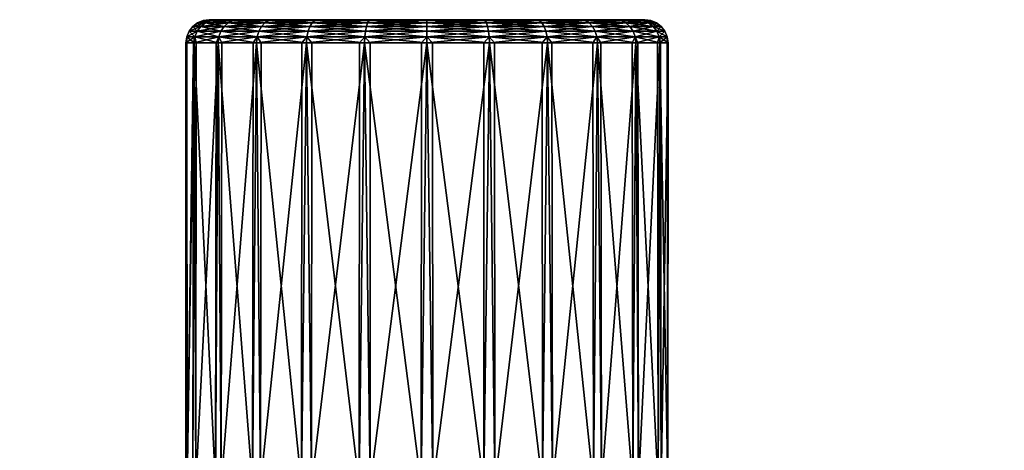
# Model space of a CAD drawing. Extents: x -0.107 to 0.167, y -0.11 to 0.019.
# Tile 206 of 235: x 0.065 to 0.108, y 0 to 0.019. Entities that reach past the tile are written whole.
import ezdxf

# ---------------------------------------------------------------- set-up
doc = ezdxf.new("R2010")
doc.units = 0
doc.layers.add('mesh', color=7, linetype='CONTINUOUS')

msp = doc.modelspace()

# ---------------------------------------------------------------- meshes
at = {"layer": 'mesh'}
mesh = msp.add_polyface(dxfattribs=at)
corners = [(0.074815, 0.01865, -0.004653), (0.073876, 0.01865, -0.002386), (0.073626, 0.018616, -0.002453), (0.073555, 0.01865, 0.000047), (0.073297, 0.018616, 0.000047), (0.073876, 0.01865, 0.002479), (0.073626, 0.018616, 0.002546), (0.073393, 0.018516, 0.002609), (0.074382, 0.018516, 0.004997), (0.074202, 0.018357, 0.0051), (0.073055, 0.018516, 0.000047), (0.073193, 0.018357, 0.002662), (0.074065, 0.01815, 0.00518), (0.073393, 0.018516, -0.002516), (0.072848, 0.018357, 0.000047), (0.073039, 0.01815, 0.002704), (0.073978, 0.017909, 0.005229), (0.073193, 0.018357, -0.002569), (0.074382, 0.018516, -0.004903), (0.072689, 0.01815, 0.000047), (0.072943, 0.017909, 0.002729), (0.073039, 0.01815, -0.002611), (0.074202, 0.018357, -0.005007), (0.072589, 0.017909, 0.000047), (0.074065, 0.01815, -0.005087), (0.072943, 0.017909, -0.002636), (0.073978, 0.017909, -0.005136)]
mesh.append_faces([[corners[k] for k in face] for face in [(0, 1, 2, 2), (1, 3, 4, 4), (3, 5, 6, 6), (6, 4, 3, 3), (6, 7, 4, 4), (8, 7, 6, 6), (8, 9, 7, 7), (4, 2, 1, 1), (4, 10, 2, 2), (7, 10, 4, 4), (7, 11, 10, 10), (9, 11, 7, 7), (9, 12, 11, 11), (10, 13, 2, 2), (10, 14, 13, 13), (11, 14, 10, 10), (11, 15, 14, 14), (12, 15, 11, 11), (12, 16, 15, 15), (13, 17, 18, 18), (14, 17, 13, 13), (14, 19, 17, 17), (15, 19, 14, 14), (15, 20, 19, 19), (17, 21, 22, 22), (19, 21, 17, 17), (19, 23, 21, 21), (20, 23, 19, 19), (21, 24, 22, 22), (21, 25, 24, 24), (23, 25, 21, 21), (25, 26, 24, 24)]])
mesh = msp.add_polyface(dxfattribs=at)
corners = [(0.078255, 0.01865, -0.008094), (0.076309, 0.01865, -0.0066), (0.076126, 0.018616, -0.006783), (0.074815, 0.01865, -0.004653), (0.074591, 0.018616, -0.004783), (0.073876, 0.01865, 0.002479), (0.074815, 0.01865, 0.004747), (0.074591, 0.018616, 0.004876), (0.076309, 0.01865, 0.006693), (0.076126, 0.018616, 0.006876), (0.075955, 0.018516, 0.007047), (0.078005, 0.018516, 0.00862), (0.073626, 0.018616, 0.002546), (0.074382, 0.018516, 0.004997), (0.075809, 0.018357, 0.007193), (0.077902, 0.018357, 0.0088), (0.074202, 0.018357, 0.0051), (0.075696, 0.01815, 0.007306), (0.077822, 0.01815, 0.008937), (0.074065, 0.01815, 0.00518), (0.075626, 0.017909, 0.007376), (0.073626, 0.018616, -0.002453), (0.073393, 0.018516, -0.002516), (0.074382, 0.018516, -0.004903), (0.075955, 0.018516, -0.006954), (0.074202, 0.018357, -0.005007), (0.073193, 0.018357, -0.002569), (0.075809, 0.018357, -0.0071), (0.074065, 0.01815, -0.005087), (0.075696, 0.01815, -0.007213), (0.073978, 0.017909, -0.005136), (0.075626, 0.017909, -0.007283), (0.082955, 0.01865, 0.000047), (0.073876, 0.01865, -0.002386), (0.073555, 0.01865, 0.000047)]
mesh.append_faces([[corners[k] for k in face] for face in [(0, 1, 2, 2), (1, 3, 4, 4), (5, 6, 7, 7), (6, 8, 9, 9), (9, 7, 6, 6), (9, 10, 7, 7), (11, 10, 9, 9), (7, 12, 5, 5), (7, 13, 12, 12), (10, 13, 7, 7), (10, 14, 13, 13), (15, 14, 10, 10), (14, 16, 13, 13), (14, 17, 16, 16), (18, 17, 14, 14), (17, 19, 16, 16), (17, 20, 19, 19), (21, 4, 3, 3), (21, 22, 4, 4), (4, 2, 1, 1), (4, 23, 2, 2), (22, 23, 4, 4), (23, 24, 2, 2), (23, 25, 24, 24), (26, 25, 23, 23), (25, 27, 24, 24), (25, 28, 27, 27), (28, 29, 27, 27), (28, 30, 29, 29), (30, 31, 29, 29), (32, 6, 5, 5), (32, 33, 3, 3), (32, 34, 33, 33)]])
mesh = msp.add_polyface(dxfattribs=at)
corners = [(0.080522, 0.01865, -0.009033), (0.078255, 0.01865, -0.008094), (0.078126, 0.018616, -0.008318), (0.076309, 0.01865, 0.006693), (0.078255, 0.01865, 0.008187), (0.078126, 0.018616, 0.008411), (0.080522, 0.01865, 0.009126), (0.080456, 0.018616, 0.009376), (0.080393, 0.018516, 0.009609), (0.076126, 0.018616, 0.006876), (0.078005, 0.018516, 0.00862), (0.080339, 0.018357, 0.009809), (0.077902, 0.018357, 0.0088), (0.075955, 0.018516, 0.007047), (0.080298, 0.01815, 0.009963), (0.077822, 0.01815, 0.008937), (0.075809, 0.018357, 0.007193), (0.076126, 0.018616, -0.006783), (0.075955, 0.018516, -0.006954), (0.080456, 0.018616, -0.009283), (0.078005, 0.018516, -0.008527), (0.075809, 0.018357, -0.0071), (0.080393, 0.018516, -0.009516), (0.077902, 0.018357, -0.008707), (0.075696, 0.01815, -0.007213), (0.080339, 0.018357, -0.009716), (0.077822, 0.01815, -0.008844), (0.080298, 0.01815, -0.00987), (0.082955, 0.01865, 0.000047), (0.074815, 0.01865, 0.004747), (0.073876, 0.01865, 0.002479), (0.073555, 0.01865, 0.000047), (0.076309, 0.01865, -0.0066), (0.074815, 0.01865, -0.004653)]
mesh.append_faces([[corners[k] for k in face] for face in [(0, 1, 2, 2), (3, 4, 5, 5), (4, 6, 7, 7), (7, 5, 4, 4), (7, 8, 5, 5), (5, 9, 3, 3), (5, 10, 9, 9), (8, 10, 5, 5), (8, 11, 10, 10), (10, 12, 13, 13), (11, 12, 10, 10), (11, 14, 12, 12), (12, 15, 16, 16), (14, 15, 12, 12), (17, 2, 1, 1), (17, 18, 2, 2), (2, 19, 0, 0), (2, 20, 19, 19), (18, 20, 2, 2), (18, 21, 20, 20), (20, 22, 19, 19), (20, 23, 22, 22), (21, 23, 20, 20), (21, 24, 23, 23), (23, 25, 22, 22), (23, 26, 25, 25), (24, 26, 23, 23), (26, 27, 25, 25), (28, 3, 29, 29), (30, 31, 28, 28), (28, 32, 1, 1), (33, 32, 28, 28)]])
mesh = msp.add_polyface(dxfattribs=at)
corners = [(0.080272, 0.017909, -0.009966), (0.080264, 0.01765, -0.009999), (0.080505, 0.01765, -0.010031), (0.077772, 0.017909, -0.008931), (0.077755, 0.01765, -0.00896), (0.077981, 0.01765, -0.009053), (0.077772, 0.017909, 0.009024), (0.077755, 0.01765, 0.009053), (0.077562, 0.01765, 0.008905), (0.080272, 0.017909, 0.010059), (0.080264, 0.01765, 0.010092), (0.080039, 0.01765, 0.009999), (0.082955, 0.017909, 0.010412), (0.082955, 0.01765, 0.010447), (0.082714, 0.01765, 0.010415), (0.082955, 0.017909, -0.010319), (0.082955, 0.01765, -0.010353), (0.083197, 0.01765, -0.010322), (0.085647, 0.01765, -0.009999), (0.085612, 0.01815, 0.009963), (0.082955, 0.01815, 0.010313), (0.082955, 0.018357, 0.010154), (0.080298, 0.01815, 0.009963), (0.085638, 0.017909, 0.010059), (0.077822, 0.01815, 0.008937), (0.075696, 0.01815, 0.007306), (0.075601, 0.01765, 0.0074), (0.075696, 0.01815, -0.007213), (0.075626, 0.017909, -0.007283), (0.077822, 0.01815, -0.008844), (0.080298, 0.01815, -0.00987), (0.082955, 0.01815, -0.01022), (0.077544, -0.00145, 0.008928)]
mesh.append_faces([[corners[k] for k in face] for face in [(0, 1, 2, 2), (3, 4, 5, 5), (6, 7, 8, 8), (9, 10, 11, 11), (12, 13, 14, 14), (15, 16, 17, 17), (17, 18, 15, 15), (19, 20, 21, 21), (20, 12, 22, 22), (23, 12, 20, 20), (23, 13, 12, 12), (22, 9, 24, 24), (12, 9, 22, 22), (12, 10, 9, 9), (14, 10, 12, 12), (24, 6, 25, 25), (9, 6, 24, 24), (9, 7, 6, 6), (11, 7, 9, 9), (8, 26, 6, 6), (27, 28, 29, 29), (29, 3, 30, 30), (28, 3, 29, 29), (28, 4, 3, 3), (30, 0, 31, 31), (3, 0, 30, 30), (3, 1, 0, 0), (5, 1, 3, 3), (0, 15, 31, 31), (0, 16, 15, 15), (2, 16, 0, 0), (32, 8, 7, 7), (32, 26, 8, 8)]])
mesh = msp.add_polyface(dxfattribs=at)
corners = [(0.082955, 0.01865, -0.009353), (0.080522, 0.01865, -0.009033), (0.080456, 0.018616, -0.009283), (0.080522, 0.01865, 0.009126), (0.082955, 0.01865, 0.009447), (0.082955, 0.018616, 0.009705), (0.085388, 0.01865, -0.009033), (0.082955, 0.018616, -0.009612), (0.085455, 0.018616, 0.009376), (0.085518, 0.018516, 0.009609), (0.080456, 0.018616, 0.009376), (0.082955, 0.018516, 0.009947), (0.085571, 0.018357, 0.009809), (0.080393, 0.018516, 0.009609), (0.082955, 0.018357, 0.010154), (0.085612, 0.01815, 0.009963), (0.080339, 0.018357, 0.009809), (0.082955, 0.01815, 0.010313), (0.080298, 0.01815, 0.009963), (0.080393, 0.018516, -0.009516), (0.082955, 0.018516, -0.009853), (0.085455, 0.018616, -0.009283), (0.080339, 0.018357, -0.009716), (0.082955, 0.018357, -0.010061), (0.085518, 0.018516, -0.009516), (0.080298, 0.01815, -0.00987), (0.082955, 0.01815, -0.01022), (0.085571, 0.018357, -0.009716), (0.082955, 0.01865, 0.000047), (0.078255, 0.01865, 0.008187), (0.085388, 0.01865, 0.009126), (0.076309, 0.01865, 0.006693), (0.078255, 0.01865, -0.008094)]
mesh.append_faces([[corners[k] for k in face] for face in [(0, 1, 2, 2), (3, 4, 5, 5), (6, 0, 7, 7), (8, 5, 4, 4), (8, 9, 5, 5), (5, 10, 3, 3), (5, 11, 10, 10), (9, 11, 5, 5), (9, 12, 11, 11), (11, 13, 10, 10), (11, 14, 13, 13), (12, 14, 11, 11), (12, 15, 14, 14), (14, 16, 13, 13), (14, 17, 16, 16), (17, 18, 16, 16), (2, 7, 0, 0), (2, 19, 7, 7), (7, 20, 21, 21), (19, 20, 7, 7), (19, 22, 20, 20), (20, 23, 24, 24), (22, 23, 20, 20), (22, 25, 23, 23), (23, 26, 27, 27), (25, 26, 23, 23), (28, 0, 6, 6), (1, 0, 28, 28), (28, 3, 29, 29), (28, 4, 3, 3), (30, 4, 28, 28), (29, 31, 28, 28), (28, 32, 1, 1)]])
mesh = msp.add_polyface(dxfattribs=at)
corners = [(0.085638, 0.017909, 0.010059), (0.085647, 0.01765, 0.010092), (0.085406, 0.01765, 0.010124), (0.085638, 0.017909, -0.009966), (0.085647, 0.01765, -0.009999), (0.085872, 0.01765, -0.009906), (0.082955, 0.01865, 0.009447), (0.085388, 0.01865, 0.009126), (0.085455, 0.018616, 0.009376), (0.087655, 0.01865, -0.008094), (0.085388, 0.01865, -0.009033), (0.085455, 0.018616, -0.009283), (0.085612, 0.01815, -0.00987), (0.088088, 0.01815, -0.008844), (0.082955, 0.017909, -0.010319), (0.088155, 0.01765, -0.00896), (0.087785, 0.018616, 0.008411), (0.087905, 0.018516, 0.00862), (0.085518, 0.018516, 0.009609), (0.088009, 0.018357, 0.0088), (0.085571, 0.018357, 0.009809), (0.088088, 0.01815, 0.008937), (0.085612, 0.01815, 0.009963), (0.088138, 0.017909, 0.009024), (0.082955, 0.01815, 0.010313), (0.082955, 0.01765, 0.010447), (0.082955, 0.018616, -0.009612), (0.085518, 0.018516, -0.009516), (0.087785, 0.018616, -0.008318), (0.082955, 0.018516, -0.009853), (0.085571, 0.018357, -0.009716), (0.087905, 0.018516, -0.008527), (0.082955, 0.018357, -0.010061), (0.088009, 0.018357, -0.008707), (0.082955, 0.01815, -0.01022), (0.082955, 0.01865, 0.000047), (0.089602, 0.01865, -0.0066), (0.087655, 0.01865, 0.008187), (0.091096, 0.01865, 0.004747), (0.089602, 0.01865, 0.006693)]
mesh.append_faces([[corners[k] for k in face] for face in [(0, 1, 2, 2), (3, 4, 5, 5), (6, 7, 8, 8), (9, 10, 11, 11), (12, 3, 13, 13), (14, 3, 12, 12), (14, 4, 3, 3), (5, 15, 3, 3), (16, 8, 7, 7), (16, 17, 8, 8), (17, 18, 8, 8), (17, 19, 18, 18), (19, 20, 18, 18), (19, 21, 20, 20), (21, 22, 20, 20), (21, 23, 22, 22), (22, 0, 24, 24), (23, 0, 22, 22), (23, 1, 0, 0), (2, 25, 0, 0), (26, 11, 10, 10), (11, 27, 28, 28), (29, 27, 11, 11), (27, 30, 31, 31), (32, 30, 27, 27), (30, 12, 33, 33), (34, 12, 30, 30), (34, 14, 12, 12), (35, 10, 9, 9), (9, 36, 35, 35), (35, 37, 7, 7), (38, 39, 35, 35)]])
mesh = msp.add_polyface(dxfattribs=at)
corners = [(0.088138, 0.017909, 0.009024), (0.088155, 0.01765, 0.009053), (0.08793, 0.01765, 0.009146), (0.088138, 0.017909, -0.008931), (0.088155, 0.01765, -0.00896), (0.088349, 0.01765, -0.008812), (0.085388, 0.01865, 0.009126), (0.087655, 0.01865, 0.008187), (0.087785, 0.018616, 0.008411), (0.089602, 0.01865, 0.006693), (0.089785, 0.018616, 0.006876), (0.089602, 0.01865, -0.0066), (0.087655, 0.01865, -0.008094), (0.087785, 0.018616, -0.008318), (0.088009, 0.018357, -0.008707), (0.088088, 0.01815, -0.008844), (0.090102, 0.018357, -0.0071), (0.085612, 0.01815, -0.00987), (0.090215, 0.01815, -0.007213), (0.085638, 0.017909, -0.009966), (0.090309, 0.01765, -0.007307), (0.089956, 0.018516, 0.007047), (0.087905, 0.018516, 0.00862), (0.090102, 0.018357, 0.007193), (0.088009, 0.018357, 0.0088), (0.090215, 0.01815, 0.007306), (0.088088, 0.01815, 0.008937), (0.090285, 0.017909, 0.007376), (0.085647, 0.01765, 0.010092), (0.085455, 0.018616, -0.009283), (0.089785, 0.018616, -0.006783), (0.087905, 0.018516, -0.008527), (0.085518, 0.018516, -0.009516), (0.089956, 0.018516, -0.006954), (0.085571, 0.018357, -0.009716), (0.082955, 0.01865, 0.000047), (0.091096, 0.01865, -0.004653), (0.092035, 0.01865, 0.002479), (0.091096, 0.01865, 0.004747), (0.092035, 0.01865, -0.002386), (0.092355, 0.01865, 0.000047)]
mesh.append_faces([[corners[k] for k in face] for face in [(0, 1, 2, 2), (3, 4, 5, 5), (6, 7, 8, 8), (7, 9, 10, 10), (11, 12, 13, 13), (14, 15, 16, 16), (17, 15, 14, 14), (15, 3, 18, 18), (19, 3, 15, 15), (19, 4, 3, 3), (5, 20, 3, 3), (10, 8, 7, 7), (10, 21, 8, 8), (21, 22, 8, 8), (21, 23, 22, 22), (23, 24, 22, 22), (23, 25, 24, 24), (25, 26, 24, 24), (25, 27, 26, 26), (27, 0, 26, 26), (27, 1, 0, 0), (2, 28, 0, 0), (29, 13, 12, 12), (13, 30, 11, 11), (13, 31, 30, 30), (32, 31, 13, 13), (31, 33, 30, 30), (31, 14, 33, 33), (34, 14, 31, 31), (35, 11, 36, 36), (35, 37, 38, 38), (39, 40, 35, 35), (35, 9, 7, 7)]])
mesh = msp.add_polyface(dxfattribs=at)
corners = [(0.089602, 0.01865, 0.006693), (0.091096, 0.01865, 0.004747), (0.09132, 0.018616, 0.004876), (0.092035, 0.01865, -0.002386), (0.091096, 0.01865, -0.004653), (0.09132, 0.018616, -0.004783), (0.089602, 0.01865, -0.0066), (0.089785, 0.018616, -0.006783), (0.092285, 0.018616, -0.002453), (0.091529, 0.018516, -0.004903), (0.089956, 0.018516, -0.006954), (0.090102, 0.018357, -0.0071), (0.088009, 0.018357, -0.008707), (0.091708, 0.018357, -0.005007), (0.090215, 0.01815, -0.007213), (0.088088, 0.01815, -0.008844), (0.091846, 0.01815, -0.005087), (0.090285, 0.017909, -0.007283), (0.088138, 0.017909, -0.008931), (0.092285, 0.018616, 0.002546), (0.092518, 0.018516, 0.002609), (0.091933, 0.017909, -0.005136), (0.089785, 0.018616, 0.006876), (0.091529, 0.018516, 0.004997), (0.089956, 0.018516, 0.007047), (0.091708, 0.018357, 0.0051), (0.092718, 0.018357, 0.002662), (0.090102, 0.018357, 0.007193), (0.091846, 0.01815, 0.00518), (0.090215, 0.01815, 0.007306), (0.091933, 0.017909, 0.005229), (0.090285, 0.017909, 0.007376), (0.082955, 0.01865, 0.000047), (0.092355, 0.01865, 0.000047), (0.092035, 0.01865, 0.002479)]
mesh.append_faces([[corners[k] for k in face] for face in [(0, 1, 2, 2), (3, 4, 5, 5), (4, 6, 7, 7), (5, 8, 3, 3), (5, 9, 8, 8), (10, 9, 5, 5), (10, 11, 9, 9), (12, 11, 10, 10), (11, 13, 9, 9), (11, 14, 13, 13), (15, 14, 11, 11), (14, 16, 13, 13), (14, 17, 16, 16), (18, 17, 14, 14), (19, 2, 1, 1), (19, 20, 2, 2), (17, 21, 16, 16), (2, 22, 0, 0), (2, 23, 22, 22), (20, 23, 2, 2), (23, 24, 22, 22), (23, 25, 24, 24), (26, 25, 23, 23), (25, 27, 24, 24), (25, 28, 27, 27), (28, 29, 27, 27), (28, 30, 29, 29), (30, 31, 29, 29), (7, 5, 4, 4), (7, 10, 5, 5), (32, 4, 3, 3), (32, 33, 34, 34)]])
mesh = msp.add_polyface(dxfattribs=at)
corners = [(0.091096, 0.01865, 0.004747), (0.092035, 0.01865, 0.002479), (0.092285, 0.018616, 0.002546), (0.092355, 0.01865, 0.000047), (0.092614, 0.018616, 0.000047), (0.092035, 0.01865, -0.002386), (0.092285, 0.018616, -0.002453), (0.092518, 0.018516, -0.002516), (0.091529, 0.018516, -0.004903), (0.091708, 0.018357, -0.005007), (0.092855, 0.018516, 0.000047), (0.092718, 0.018357, -0.002569), (0.091846, 0.01815, -0.005087), (0.092518, 0.018516, 0.002609), (0.093062, 0.018357, 0.000047), (0.092872, 0.01815, -0.002611), (0.091933, 0.017909, -0.005136), (0.092718, 0.018357, 0.002662), (0.091529, 0.018516, 0.004997), (0.093221, 0.01815, 0.000047), (0.092968, 0.017909, -0.002636), (0.092872, 0.01815, 0.002704), (0.091708, 0.018357, 0.0051), (0.093321, 0.017909, 0.000047), (0.091846, 0.01815, 0.00518), (0.092968, 0.017909, 0.002729), (0.091933, 0.017909, 0.005229)]
mesh.append_faces([[corners[k] for k in face] for face in [(0, 1, 2, 2), (1, 3, 4, 4), (3, 5, 6, 6), (6, 4, 3, 3), (6, 7, 4, 4), (8, 7, 6, 6), (8, 9, 7, 7), (4, 2, 1, 1), (4, 10, 2, 2), (7, 10, 4, 4), (7, 11, 10, 10), (9, 11, 7, 7), (9, 12, 11, 11), (10, 13, 2, 2), (10, 14, 13, 13), (11, 14, 10, 10), (11, 15, 14, 14), (12, 15, 11, 11), (12, 16, 15, 15), (13, 17, 18, 18), (14, 17, 13, 13), (14, 19, 17, 17), (15, 19, 14, 14), (15, 20, 19, 19), (16, 20, 15, 15), (17, 21, 22, 22), (19, 21, 17, 17), (19, 23, 21, 21), (20, 23, 19, 19), (21, 24, 22, 22), (21, 25, 24, 24), (23, 25, 21, 21), (25, 26, 24, 24)]])
mesh = msp.add_polyface(dxfattribs=at)
corners = [(0.075626, 0.017909, -0.007283), (0.075601, 0.01765, -0.007307), (0.075795, 0.01765, -0.007456), (0.073978, 0.017909, -0.005136), (0.073949, 0.01765, -0.005153), (0.074097, 0.01765, -0.005347), (0.072943, 0.017909, -0.002636), (0.07291, 0.01765, -0.002645), (0.073003, 0.01765, -0.00287), (0.072589, 0.017909, 0.000047), (0.072555, 0.01765, 0.000047), (0.072587, 0.01765, -0.000195), (0.072943, 0.017909, 0.002729), (0.07291, 0.01765, 0.002738), (0.072878, 0.01765, 0.002497), (0.073978, 0.017909, 0.005229), (0.073949, 0.01765, 0.005247), (0.073855, 0.01765, 0.005021), (0.075626, 0.017909, 0.007376), (0.075601, 0.01765, 0.0074), (0.075453, 0.01765, 0.007207), (0.077772, 0.017909, 0.009024), (0.075696, 0.01815, 0.007306), (0.074065, 0.01815, 0.00518), (0.073039, 0.01815, 0.002704), (0.077755, 0.01765, -0.00896), (0.072569, -0.001355, -0.000198), (0.072976, -0.00145, -0.002882), (0.074074, -0.00145, -0.005365), (0.075777, -0.00145, -0.007479), (0.07543, -0.00145, 0.007225), (0.073829, -0.00145, 0.005033)]
mesh.append_faces([[corners[k] for k in face] for face in [(0, 1, 2, 2), (3, 4, 5, 5), (6, 7, 8, 8), (9, 10, 11, 11), (12, 13, 14, 14), (15, 16, 17, 17), (18, 19, 20, 20), (21, 18, 22, 22), (21, 19, 18, 18), (18, 15, 23, 23), (18, 16, 15, 15), (20, 16, 18, 18), (15, 12, 24, 24), (15, 13, 12, 12), (17, 13, 15, 15), (12, 10, 9, 9), (14, 10, 12, 12), (9, 7, 6, 6), (11, 7, 9, 9), (6, 4, 3, 3), (8, 4, 6, 6), (3, 1, 0, 0), (5, 1, 3, 3), (2, 25, 0, 0), (26, 11, 10, 10), (27, 4, 8, 8), (28, 5, 4, 4), (28, 1, 5, 5), (29, 2, 1, 1), (29, 25, 2, 2), (30, 20, 19, 19), (30, 16, 20, 20), (31, 17, 16, 16)]])
mesh = msp.add_polyface(dxfattribs=at)
corners = [(0.090285, 0.017909, 0.007376), (0.090309, 0.01765, 0.0074), (0.090116, 0.01765, 0.007549), (0.091933, 0.017909, 0.005229), (0.091962, 0.01765, 0.005247), (0.091814, 0.01765, 0.00544), (0.092968, 0.017909, 0.002729), (0.093001, 0.01765, 0.002738), (0.092908, 0.01765, 0.002963), (0.093321, 0.017909, 0.000047), (0.093355, 0.01765, 0.000047), (0.093324, 0.01765, 0.000288), (0.092968, 0.017909, -0.002636), (0.093001, 0.01765, -0.002645), (0.093033, 0.01765, -0.002404), (0.091933, 0.017909, -0.005136), (0.091962, 0.01765, -0.005153), (0.092055, 0.01765, -0.004928), (0.090285, 0.017909, -0.007283), (0.090309, 0.01765, -0.007307), (0.090458, 0.01765, -0.007114), (0.088138, 0.017909, -0.008931), (0.088155, 0.01765, 0.009053), (0.092082, -0.00145, -0.00494), (0.093062, -0.00145, -0.002407), (0.093352, -0.00145, 0.000292), (0.092935, -0.00145, 0.002975), (0.091837, -0.00145, 0.005458), (0.090134, -0.00145, 0.007572)]
mesh.append_faces([[corners[k] for k in face] for face in [(0, 1, 2, 2), (3, 4, 5, 5), (6, 7, 8, 8), (9, 10, 11, 11), (12, 13, 14, 14), (15, 16, 17, 17), (18, 19, 20, 20), (21, 19, 18, 18), (18, 16, 15, 15), (20, 16, 18, 18), (15, 13, 12, 12), (17, 13, 15, 15), (12, 10, 9, 9), (14, 10, 12, 12), (9, 7, 6, 6), (11, 7, 9, 9), (6, 4, 3, 3), (8, 4, 6, 6), (3, 1, 0, 0), (5, 1, 3, 3), (2, 22, 0, 0), (23, 17, 16, 16), (23, 13, 17, 17), (24, 14, 13, 13), (24, 10, 14, 14), (25, 11, 10, 10), (25, 7, 11, 11), (26, 8, 7, 7), (26, 4, 8, 8), (27, 5, 4, 4), (27, 1, 5, 5), (28, 2, 1, 1), (28, 22, 2, 2)]])
mesh = msp.add_polyface(dxfattribs=at)
corners = [(0.077734, -0.0004, 0.030461), (0.069413, -0.0004, 0.03198), (0.069785, -0.0004, 0.030014), (0.077884, -0.0004, 0.032456), (0.065382, -0.0004, -0.028742), (0.073027, -0.0004, -0.032363), (0.073176, -0.0004, -0.030368), (0.072615, -0.00145, -0.001063), (0.072587, 0.01765, -0.000195), (0.072569, -0.001355, -0.000198), (0.07291, 0.01765, -0.002645), (0.072976, -0.00145, -0.002882), (0.072555, 0.01765, 0.000047), (0.072555, -0.001328, 0.000047), (0.072615, -0.00145, 0.001156), (0.072878, 0.01765, 0.002497), (0.072849, -0.00145, 0.0025), (0.07291, 0.01765, 0.002738), (0.073829, -0.00145, 0.005033), (0.073003, 0.01765, -0.00287), (0.074074, -0.00145, -0.005365), (0.073949, 0.01765, -0.005153), (0.075777, -0.00145, -0.007479), (0.075601, 0.01765, -0.007307), (0.07543, -0.00145, 0.007225), (0.075601, 0.01765, 0.0074), (0.077544, -0.00145, 0.008928), (0.073949, 0.01765, 0.005247), (0.073855, 0.01765, 0.005021), (0.076906, -0.00145, -0.007671), (0.076946, -0.00145, -0.007847), (0.076826, -0.00145, -0.007335), (0.076698, -0.00145, -0.006894), (0.076014, -0.00145, -0.006166), (0.076388, -0.00145, -0.006479), (0.075641, -0.00145, -0.005853), (0.075408, -0.00145, -0.005658), (0.074847, -0.00145, -0.005188), (0.075267, -0.00145, -0.00554), (0.076698, -0.00145, 0.006987), (0.076628, -0.00145, 0.006826), (0.076757, -0.00145, 0.007179), (0.076804, -0.00145, 0.007363), (0.076628, -0.00145, -0.006733), (0.076522, -0.00145, -0.006592), (0.074686, -0.00145, 0.005111), (0.074908, -0.00145, 0.005301), (0.074586, -0.00145, 0.004988)]
mesh.append_faces([[corners[k] for k in face] for face in [(0, 1, 2, 2), (0, 3, 1, 1), (4, 5, 6, 6), (7, 8, 9, 9), (7, 10, 8, 8), (11, 10, 7, 7), (12, 13, 9, 9), (12, 14, 13, 13), (15, 14, 12, 12), (15, 16, 14, 14), (17, 16, 15, 15), (17, 18, 16, 16), (11, 19, 10, 10), (20, 21, 11, 11), (22, 23, 20, 20), (24, 25, 26, 26), (18, 27, 24, 24), (17, 28, 18, 18), (22, 29, 30, 30), (31, 29, 22, 22), (32, 31, 22, 22), (22, 33, 34, 34), (22, 35, 33, 33), (22, 36, 35, 35), (20, 37, 38, 38), (24, 39, 40, 40), (24, 41, 39, 39), (42, 41, 24, 24), (22, 43, 32, 32), (22, 44, 43, 43), (22, 34, 44, 44), (45, 46, 47, 47)]])
mesh = msp.add_polyface(dxfattribs=at)
corners = [(0.085529, -0.0004, 0.028835), (0.077884, -0.0004, 0.032456), (0.077734, -0.0004, 0.030461), (0.086189, -0.0004, 0.030723), (0.073176, -0.0004, -0.030368), (0.081498, -0.0004, -0.031887), (0.081126, -0.0004, -0.029921), (0.073027, -0.0004, -0.032363), (0.077969, -0.00145, -0.00908), (0.077755, 0.01765, -0.00896), (0.075777, -0.00145, -0.007479), (0.077981, 0.01765, -0.009053), (0.080264, 0.01765, -0.009999), (0.080501, -0.00145, -0.01006), (0.080505, 0.01765, -0.010031), (0.082955, 0.01765, -0.010353), (0.083201, -0.00145, -0.010351), (0.083197, 0.01765, -0.010322), (0.085647, 0.01765, -0.009999), (0.08271, -0.00145, 0.010444), (0.082955, 0.01765, 0.010447), (0.085409, -0.00145, 0.010153), (0.082714, 0.01765, 0.010415), (0.080264, 0.01765, 0.010092), (0.080027, -0.00145, 0.010026), (0.080039, 0.01765, 0.009999), (0.077755, 0.01765, 0.009053), (0.077544, -0.00145, 0.008928), (0.078978, -0.00145, 0.008682), (0.078571, -0.00145, 0.008636), (0.077014, -0.00145, -0.008095), (0.07709, -0.00145, -0.008222), (0.080945, -0.00145, -0.008798), (0.081256, -0.00145, -0.008832), (0.082937, -0.00145, -0.008891), (0.084691, -0.00145, -0.008829), (0.0805, -0.00145, -0.00875), (0.079599, -0.00145, -0.008652), (0.079141, -0.00145, -0.008602), (0.081298, -0.00145, 0.008909), (0.080744, -0.00145, 0.008882), (0.082781, -0.00145, 0.008984), (0.080567, -0.00145, 0.008862)]
mesh.append_faces([[corners[k] for k in face] for face in [(0, 1, 2, 2), (0, 3, 1, 1), (4, 5, 6, 6), (4, 7, 5, 5), (8, 9, 10, 10), (8, 11, 9, 9), (8, 12, 11, 11), (13, 12, 8, 8), (13, 14, 12, 12), (13, 15, 14, 14), (16, 15, 13, 13), (16, 17, 15, 15), (16, 18, 17, 17), (19, 20, 21, 21), (19, 22, 20, 20), (19, 23, 22, 22), (24, 23, 19, 19), (24, 25, 23, 23), (24, 26, 25, 25), (27, 26, 24, 24), (28, 29, 24, 24), (10, 30, 31, 31), (32, 33, 13, 13), (16, 34, 35, 35), (13, 33, 34, 34), (13, 36, 32, 32), (37, 36, 13, 13), (13, 38, 37, 37), (19, 39, 40, 40), (41, 39, 19, 19), (33, 35, 34, 34), (42, 40, 39, 39)]])
mesh = msp.add_polyface(dxfattribs=at)
corners = [(0.086205, -0.0004, 0.028589), (0.086189, -0.0004, 0.030723), (0.085529, -0.0004, 0.028835), (0.08691, -0.0004, 0.030461), (0.092636, -0.0004, 0.025247), (0.081126, -0.0004, -0.029921), (0.089557, -0.0004, -0.029235), (0.088689, -0.0004, -0.027433), (0.081498, -0.0004, -0.031887), (0.085883, -0.00145, -0.009933), (0.085647, 0.01765, -0.009999), (0.083201, -0.00145, -0.010351), (0.085872, 0.01765, -0.009906), (0.088155, 0.01765, -0.00896), (0.088366, -0.00145, -0.008835), (0.088349, 0.01765, -0.008812), (0.090309, 0.01765, -0.007307), (0.087941, -0.00145, 0.009173), (0.088155, 0.01765, 0.009053), (0.090134, -0.00145, 0.007572), (0.08793, 0.01765, 0.009146), (0.085647, 0.01765, 0.010092), (0.085409, -0.00145, 0.010153), (0.085406, 0.01765, 0.010124), (0.082955, 0.01765, 0.010447), (0.085303, -0.00145, 0.008826), (0.085069, -0.00145, 0.008863), (0.084691, -0.00145, 0.008922), (0.085414, -0.001566, 0.008681), (0.086933, -0.00145, -0.007799), (0.087014, -0.00145, -0.007697), (0.086475, -0.00145, -0.008209), (0.086769, -0.00145, -0.007946), (0.086151, -0.00145, -0.008384), (0.085798, -0.00145, -0.008575), (0.085443, -0.00145, -0.00867), (0.086805, -0.00145, 0.00803), (0.086361, -0.00145, 0.008379), (0.090481, -0.00145, -0.007132), (0.087193, -0.00145, -0.007384), (0.087333, -0.00145, -0.006904), (0.087043, -0.00145, 0.00775), (0.087193, -0.00145, 0.007477), (0.085806, -0.00145, 0.008659), (0.086149, -0.00145, 0.008491), (0.084952, -0.00145, -0.008801), (0.084691, -0.00145, -0.008829), (0.087375, -0.00145, -0.006453), (0.087324, -0.00145, 0.007043), (0.091837, -0.00145, 0.005458), (0.087375, -0.00145, 0.006547), (0.092935, -0.00145, 0.002975), (0.084699, -0.00159, 0.008786), (0.085759, -0.001557, 0.008568), (0.086874, -0.001556, 0.007707), (0.086384, -0.001559, 0.008209), (0.086085, -0.001555, 0.00841), (0.087155, -0.00156, 0.006987), (0.08721, -0.00155, -0.006453), (0.087205, -0.001564, 0.006547), (0.086657, -0.001561, -0.00787), (0.086341, -0.001634, -0.008062), (0.084697, -0.001547, -0.008725)]
mesh.append_faces([[corners[k] for k in face] for face in [(0, 1, 2, 2), (0, 3, 1, 1), (4, 3, 0, 0), (5, 6, 7, 7), (5, 8, 6, 6), (9, 10, 11, 11), (9, 12, 10, 10), (9, 13, 12, 12), (14, 13, 9, 9), (14, 15, 13, 13), (14, 16, 15, 15), (17, 18, 19, 19), (17, 20, 18, 18), (17, 21, 20, 20), (22, 21, 17, 17), (22, 23, 21, 21), (22, 24, 23, 23), (22, 25, 26, 26), (26, 27, 22, 22), (25, 28, 26, 26), (14, 29, 30, 30), (31, 14, 9, 9), (14, 32, 29, 29), (14, 31, 32, 32), (9, 33, 31, 31), (9, 34, 33, 33), (35, 34, 9, 9), (17, 36, 37, 37), (38, 39, 40, 40), (14, 39, 38, 38), (14, 30, 39, 39), (41, 19, 42, 42), (41, 17, 19, 19), (41, 36, 17, 17), (22, 43, 25, 25), (17, 43, 22, 22), (17, 44, 43, 43), (37, 44, 17, 17), (9, 45, 35, 35), (9, 46, 45, 45), (11, 46, 9, 9), (47, 38, 40, 40), (19, 48, 42, 42), (49, 50, 48, 48), (51, 47, 50, 50), (26, 52, 27, 27), (43, 53, 25, 25), (36, 44, 37, 37), (54, 36, 41, 41), (42, 54, 41, 41), (55, 44, 36, 36), (55, 56, 44, 44), (56, 43, 44, 44), (56, 53, 43, 43), (57, 42, 48, 48), (50, 47, 58, 58), (58, 59, 50, 50), (40, 58, 47, 47), (30, 29, 32, 32), (60, 30, 32, 32), (61, 32, 31, 31), (46, 35, 45, 45), (62, 35, 46, 46), (34, 35, 33, 33)]])
mesh = msp.add_polyface(dxfattribs=at)
corners = [(0.092636, -0.0004, 0.025247), (0.093763, -0.0004, 0.026899), (0.08691, -0.0004, 0.030461), (0.098573, -0.0004, 0.019941), (0.100089, -0.0004, 0.021246), (0.102935, -0.0004, 0.01328), (0.104737, -0.0004, 0.014148), (0.105423, -0.0004, 0.005717), (0.107389, -0.0004, 0.006089), (0.10587, -0.0004, -0.002233), (0.107865, -0.0004, -0.002382), (0.104244, -0.0004, -0.010027), (0.106132, -0.0004, -0.010687), (0.100656, -0.0004, -0.017134), (0.102308, -0.0004, -0.018261), (0.09535, -0.0004, -0.023071), (0.096655, -0.0004, -0.024587), (0.088689, -0.0004, -0.027433), (0.089557, -0.0004, -0.029235), (0.090481, -0.00145, -0.007132), (0.090309, 0.01765, -0.007307), (0.088366, -0.00145, -0.008835), (0.090458, 0.01765, -0.007114), (0.091962, 0.01765, -0.005153), (0.092082, -0.00145, -0.00494), (0.093062, -0.00145, -0.002407), (0.093001, 0.01765, -0.002645), (0.093352, -0.00145, 0.000292), (0.093355, 0.01765, 0.000047), (0.092935, -0.00145, 0.002975), (0.093001, 0.01765, 0.002738), (0.091837, -0.00145, 0.005458), (0.091962, 0.01765, 0.005247), (0.090134, -0.00145, 0.007572), (0.090309, 0.01765, 0.0074), (0.087375, -0.00145, -0.006453), (0.087324, -0.00145, 0.007043), (0.087375, -0.00145, 0.006547)]
mesh.append_faces([[corners[k] for k in face] for face in [(0, 1, 2, 2), (3, 1, 0, 0), (3, 4, 1, 1), (5, 4, 3, 3), (5, 6, 4, 4), (7, 6, 5, 5), (7, 8, 6, 6), (9, 8, 7, 7), (9, 10, 8, 8), (11, 10, 9, 9), (11, 12, 10, 10), (13, 12, 11, 11), (13, 14, 12, 12), (15, 14, 13, 13), (15, 16, 14, 14), (17, 16, 15, 15), (17, 18, 16, 16), (19, 20, 21, 21), (19, 22, 20, 20), (19, 23, 22, 22), (24, 23, 19, 19), (25, 26, 24, 24), (27, 28, 25, 25), (29, 30, 27, 27), (31, 32, 29, 29), (33, 34, 31, 31), (35, 24, 19, 19), (25, 24, 35, 35), (27, 35, 29, 29), (27, 25, 35, 35), (31, 36, 33, 33), (29, 37, 31, 31)]])

doc.saveas('drawing.dxf')
